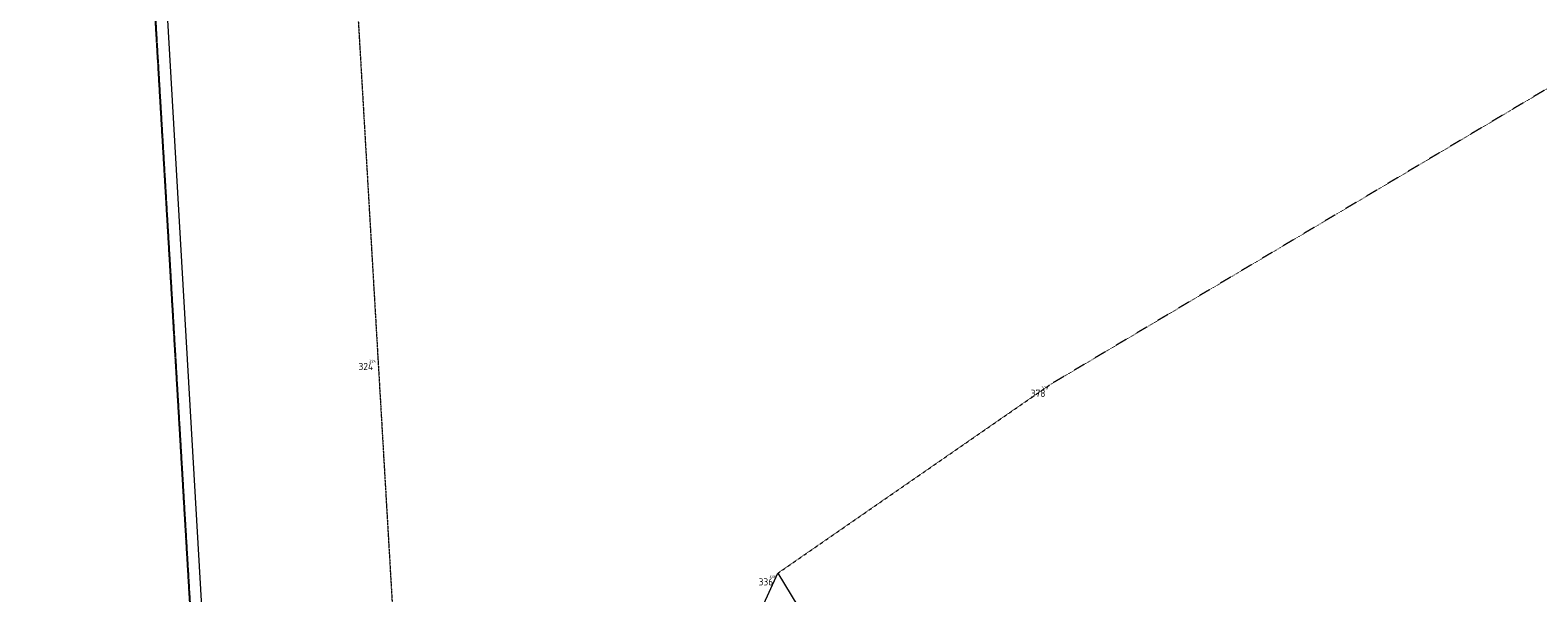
# Model space of a CAD drawing. Header units: millimetres. Extents: x 109167 to 931660, y 98993 to 321604.
# Tile 11 of 39: x 738179 to 753972, y 168353 to 174246. Entities that reach past the tile are written whole.
import ezdxf
from ezdxf.enums import TextEntityAlignment as Align

# ---------------------------------------------------------------- set-up
doc = ezdxf.new("R2010")
doc.units = ezdxf.units.MM
for name, pattern in [('AM-AS', [16, 10, -2, 2, -2]), ('JIS_08_15', [17.25, 15, -0.75, 0.75, -0.75]), ('XX-DASHDOT', [10, 3, -2, 0, -2, 3]), ('XX-HIDDEN', [4, 2, -2])]:
    doc.linetypes.add(name, pattern=pattern)
for name, color, linetype in [('- Plangrens ingemeten', 3, 'JIS_08_15'), ('B-ME-AL-SITUATIEMETING-S', 7, 'Continuous'), ('B-WE-AL-SITUATIEMETING-S', 7, 'Continuous'), ('X-XX-AL-MEETPUNT_DATA_PUNTNUMMER-T18', 7, 'Continuous')]:
    doc.layers.add(name, color=color, linetype=linetype)
for name, color, linetype, lineweight in [('B-WE-AM-AS_HULPLIJN-G', 130, 'AM-AS', 18), ('B-WE-VH-KANTOPSLUITING_ACHTERKANTBAND-G', 40, 'XX-DASHDOT', 18), ('B-WE-VH-KANTVERHARDING-G', 40, 'Continuous', 18), ('B-WE-VH-MATERIAALGRENS-G', 7, 'XX-HIDDEN', 18)]:
    doc.layers.add(name, color=color, linetype=linetype, lineweight=lineweight)
doc.styles.add('NLCS-ISO-ANNOTATIVE-T18', font='NLCS-ISO.ttf', dxfattribs={"height": 1.8})

# ---------------------------------------------------------------- blocks, each defined once
blk = doc.blocks.new('SAL-MEETPUNT_MARKER-SO')
at = {"layer": 'X-XX-AL-MEETPUNT_DATA_PUNTNUMMER-T18', "style": 'NLCS-ISO-ANNOTATIVE-T18'}
blk.add_attdef('PUNTID', text='', height=1.5, dxfattribs=at).set_placement((-1, -2.59), align=Align.RIGHT)

msp = doc.modelspace()

# ---------------------------------------------------------------- linework, layer by layer
at = {"layer": '- Plangrens ingemeten', "elevation": 388.4}
msp.add_lwpolyline([(738470, 192154.1), (738761.2, 186921.9), (739351.2, 176703.4), (739969.5, 166237.6), (740653.7, 154407.9), (741096.9, 150190.7), (745038.8, 143636.6), (755417, 149842.9), (765661.5, 155928.5), (775791.5, 162009.5), (785249.7, 167716.6), (785657.2, 167924.5), (794422.4, 173142.7), (806378.6, 180329.4), (806299.8, 180515.5), (798748.5, 192891.8)], dxfattribs=at)
at = {"layer": 'B-WE-AM-AS_HULPLIJN-G'}
msp.add_polyline3d([(738380.3, 229299.4, 312.1), (739496.3, 210421.1, 245.4), (740666.9, 190662, 183.6), (741821.1, 170815.2, 39.4), (742984.7, 150855.1, -147.9)], dxfattribs=at)
at = {"layer": 'B-WE-VH-KANTOPSLUITING_ACHTERKANTBAND-G'}
msp.add_polyline3d([(803319.3, 183788.3, 63), (802086.2, 183015.2, 87.4), (800940.7, 182235.8, 96.9), (801046.3, 181917.7, 109.3), (803138.1, 178409.8, 112), (794471.2, 173221.7, 97.2), (785249.7, 167716.6, 111.8), (775791.5, 162009.5, 115.3), (765661.5, 155928.5, 63.1), (755417, 149842.9, -9.1), (745038.8, 143636.6, -26.9), (741096.9, 150190.7, -94.1), (740653.7, 154407.9, -98.4), (739969.5, 166237.6, 41.7), (739351.2, 176703.4, 195.8), (738761.2, 186921.9, 288.1), (738178.7, 197386.2, 300.9)], dxfattribs=at)
at = {"layer": 'B-WE-VH-KANTVERHARDING-G'}
for points in [[(738306.8, 197444.1, 228.6), (738893.3, 186958.4, 186.7), (739488.6, 176581.7, 84.2), (740086.2, 166283, -72.6), (740689.9, 156034.8, -180.6), (740864.4, 153445.2, -204.2), (741213.5, 150352.4, -189.1), (742540.1, 148087.2, -175.3), (742580.7, 148015.8, -179.6), (745052, 143830.6, -149.2), (755076.6, 149807.7, -131.9), (765307.5, 155883.7, -42.4), (775643.5, 162090.6, 21.7), (785179.6, 167820.7, 9), (794292.5, 173272, 37.9), (802951.4, 178500.5, 66.6), (802951.4, 178500.5, 66.6)], [(746156.2, 159218.2, -239.6), (745965, 160017, -223.7), (745558.8, 167208.8, -47.7), (745609.8, 167680.4, -32.8), (746011.7, 168559.4, -45.4), (748508.3, 164440.3, -114.5), (746629.7, 163317.8, -157.1)]]:
    msp.add_polyline3d(points, dxfattribs=at)
at = {"layer": 'B-WE-VH-MATERIAALGRENS-G'}
for points in [[(749372.2, 158521.1, -271.1), (750702.3, 159173.2, -285.6), (760144.5, 164811.9, -247.4), (769614.2, 170475, -199.3), (779034.3, 176095.6, -198.4), (788490.3, 181751, -201.7), (794711.7, 185478.8, -172.3), (795163.7, 185977.5, -156.3), (795255.6, 186576.2, -163.2), (795001, 187233, -156.3), (790767.7, 194245.6, 14.8), (790304.7, 194647.7, 45.4), (789793.3, 194764.2, 46.4), (789231.7, 194603, 37.9), (782952.9, 190869.4, 47.2), (773550.3, 185256.7, 42.4), (764042.6, 179581.9, 29.4), (754589.4, 173944, 11), (748864, 170534.5, -17.2)], [(746011.7, 168559.4, -45.4), (748864, 170534.5, -17.2)]]:
    msp.add_polyline3d(points, dxfattribs=at)

# ---------------------------------------------------------------- block references
at = {"layer": 'B-ME-AL-SITUATIEMETING-S'}
ref = msp.add_blockref('SAL-MEETPUNT_MARKER-SO', (741821.1, 170815.2, 39.4), dxfattribs=dict(at, xscale=20, yscale=20, zscale=20))
ref.add_attrib('PUNTID', '324', dxfattribs={"layer": 'X-XX-AL-MEETPUNT_DATA_PUNTNUMMER-T18', "height": 30, "style": 'NLCS-ISO-ANNOTATIVE-T18'}).set_placement((741801.1, 170763.5, 39.4), align=Align.RIGHT)
ref = msp.add_blockref('SAL-MEETPUNT_MARKER-SO', (748864, 170534.5, -17.2), dxfattribs=dict(at, xscale=20, yscale=20, zscale=20))
ref.add_attrib('PUNTID', '378', dxfattribs={"layer": 'X-XX-AL-MEETPUNT_DATA_PUNTNUMMER-T18', "height": 30, "style": 'NLCS-ISO-ANNOTATIVE-T18'}).set_placement((748844, 170482.8, -17.2), align=Align.RIGHT)
ref = msp.add_blockref('SAL-MEETPUNT_MARKER-SO', (746011.7, 168559.4, -45.4), dxfattribs=dict(at, xscale=20, yscale=20, zscale=20))
ref.add_attrib('PUNTID', '336', dxfattribs={"layer": 'X-XX-AL-MEETPUNT_DATA_PUNTNUMMER-T18', "height": 30, "style": 'NLCS-ISO-ANNOTATIVE-T18'}).set_placement((745991.7, 168507.7, -45.4), align=Align.RIGHT)
at = {"layer": 'B-WE-AL-SITUATIEMETING-S'}
ref = msp.add_blockref('SAL-MEETPUNT_MARKER-SO', (741821.1, 170815.2, 39.4), dxfattribs=dict(at, xscale=50, yscale=50, zscale=50))
ref.add_attrib('PUNTID', '324', dxfattribs={"layer": 'X-XX-AL-MEETPUNT_DATA_PUNTNUMMER-T18', "height": 75, "style": 'NLCS-ISO-ANNOTATIVE-T18'}).set_placement((741771.1, 170685.8, 39.4), align=Align.RIGHT)
ref = msp.add_blockref('SAL-MEETPUNT_MARKER-SO', (748864, 170534.5, -17.2), dxfattribs=dict(at, xscale=50, yscale=50, zscale=50))
ref.add_attrib('PUNTID', '378', dxfattribs={"layer": 'X-XX-AL-MEETPUNT_DATA_PUNTNUMMER-T18', "height": 75, "style": 'NLCS-ISO-ANNOTATIVE-T18'}).set_placement((748814, 170405.1, -17.2), align=Align.RIGHT)
ref = msp.add_blockref('SAL-MEETPUNT_MARKER-SO', (746011.7, 168559.4, -45.4), dxfattribs=dict(at, xscale=50, yscale=50, zscale=50))
ref.add_attrib('PUNTID', '336', dxfattribs={"layer": 'X-XX-AL-MEETPUNT_DATA_PUNTNUMMER-T18', "height": 75, "style": 'NLCS-ISO-ANNOTATIVE-T18'}).set_placement((745961.7, 168430, -45.4), align=Align.RIGHT)

doc.saveas('drawing.dxf')
